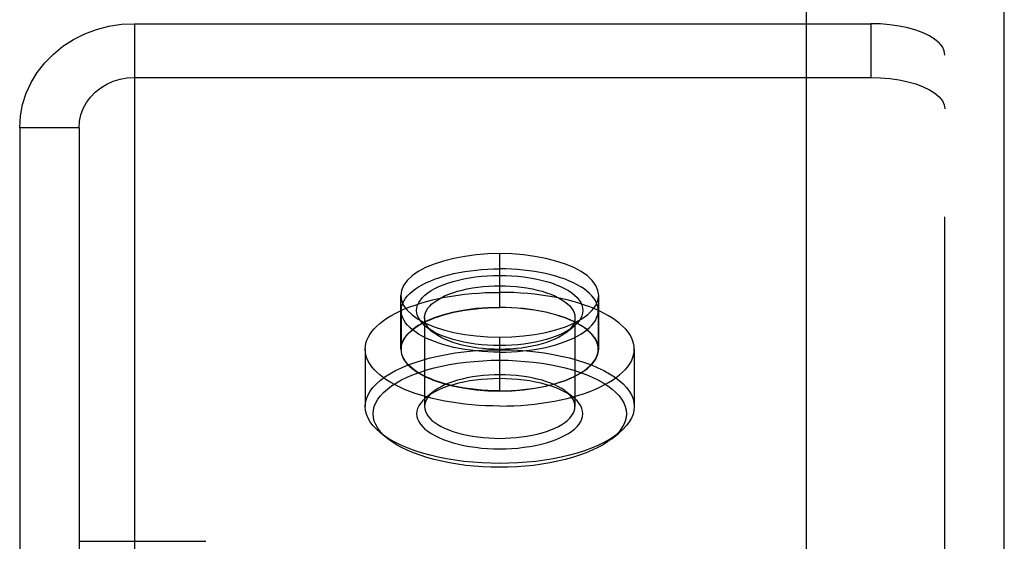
# Model space of a CAD drawing. Header units: inches. Extents: x 0 to 198, y 0 to 128.
# Tile 88 of 102: x 88.994 to 90.238, y 93.841 to 94.501. Entities that reach past the tile are written whole.
import ezdxf

# ---------------------------------------------------------------- set-up
doc = ezdxf.new("R2010")
doc.units = ezdxf.units.IN
doc.header["$LTSCALE"] = 10.872093
doc.header["$MEASUREMENT"] = 0
doc.linetypes.add('HIDDEN', pattern=[0.2, 0.1, -0.1])
doc.layers.get('0').update_dxf_attribs({"linetype": 'CONTINUOUS'})
doc.layers.add('02___PRT_ALL_AXES', color=7, linetype='CONTINUOUS')
doc.layers.add('DEFAULT_2', color=8, linetype='HIDDEN')

msp = doc.modelspace()

# ---------------------------------------------------------------- linework, layer by layer
at = {"color": 3, "linetype": 'Continuous'}
for p, q in [((89.9878, 89.2463), (89.9878, 99.725)), ((90.2378, 52.695), (90.2378, 98.8793))]:
    msp.add_line(p, q, dxfattribs=at)
at = {"layer": '02___PRT_ALL_AXES', "color": 8, "linetype": 'HIDDEN'}
for p, q in [((89.6003, 94.1371), (89.6003, 94.2051)), ((89.4753, 94.0843), (89.4753, 94.1522)), ((89.7253, 94.0843), (89.7253, 94.1522)), ((89.4758, 94.1332), (89.4758, 94.0843)), ((89.7248, 94.1332), (89.7248, 94.0843)), ((89.6003, 94.0314), (89.6003, 94.0994)), ((89.4303, 94.0843), (89.4303, 94.0118)), ((89.7703, 94.0843), (89.7703, 94.0118)), ((89.0688, 93.8415), (89.2288, 93.8415))]:
    msp.add_line(p, q, dxfattribs=at)
for points in [[(89.6003, 94.2051), (89.5851, 94.2047), (89.5704, 94.2035), (89.556, 94.2016), (89.5422, 94.199), (89.5293, 94.1957), (89.5174, 94.1918), (89.5067, 94.1873), (89.4974, 94.1823), (89.4896, 94.1768), (89.4834, 94.171), (89.4789, 94.1649), (89.4762, 94.1586), (89.4753, 94.1522)], [(89.7253, 94.1522), (89.7244, 94.1586), (89.7216, 94.1649), (89.7172, 94.171), (89.711, 94.1768), (89.7032, 94.1823), (89.6938, 94.1873), (89.6832, 94.1918), (89.6713, 94.1957), (89.6584, 94.199), (89.6446, 94.2016), (89.6302, 94.2035), (89.6155, 94.2047), (89.6003, 94.2051)], [(89.4758, 94.1332), (89.476, 94.1364), (89.4767, 94.1396), (89.4778, 94.1427), (89.4794, 94.1458), (89.4814, 94.1489), (89.4839, 94.1519), (89.4868, 94.1548), (89.49, 94.1577), (89.4937, 94.1604), (89.4978, 94.1631), (89.5023, 94.1657), (89.5071, 94.1681), (89.5123, 94.1704), (89.5177, 94.1726), (89.5235, 94.1746), (89.5296, 94.1765), (89.5359, 94.1782), (89.5424, 94.1798), (89.5492, 94.1812), (89.5561, 94.1824), (89.5632, 94.1834), (89.5705, 94.1843), (89.5778, 94.185), (89.5853, 94.1854), (89.5928, 94.1857), (89.6003, 94.1858)], [(89.7248, 94.1332), (89.7246, 94.1364), (89.7239, 94.1396), (89.7227, 94.1427), (89.7212, 94.1458), (89.7191, 94.1489), (89.7167, 94.1519), (89.7138, 94.1548), (89.7105, 94.1577), (89.7068, 94.1604), (89.7027, 94.1631), (89.6983, 94.1657), (89.6935, 94.1681), (89.6883, 94.1704), (89.6828, 94.1726), (89.6771, 94.1746), (89.671, 94.1765), (89.6647, 94.1782), (89.6581, 94.1798), (89.6514, 94.1812), (89.6444, 94.1824), (89.6373, 94.1834), (89.6301, 94.1843), (89.6227, 94.185), (89.6153, 94.1854), (89.6078, 94.1857), (89.6003, 94.1858)], [(89.4303, 94.0843), (89.4305, 94.088), (89.4312, 94.0918), (89.4324, 94.0955), (89.434, 94.0992), (89.4361, 94.1029), (89.4386, 94.1065), (89.4416, 94.11), (89.445, 94.1135), (89.4488, 94.1169), (89.4531, 94.1202), (89.4577, 94.1234), (89.4628, 94.1265), (89.4682, 94.1295), (89.474, 94.1323), (89.4801, 94.1351), (89.4865, 94.1377), (89.4933, 94.1401), (89.5004, 94.1424), (89.5077, 94.1445), (89.5153, 94.1465), (89.5231, 94.1483), (89.5311, 94.1499), (89.5394, 94.1513), (89.5478, 94.1526), (89.5563, 94.1537), (89.5649, 94.1545), (89.5737, 94.1552), (89.5825, 94.1557), (89.5914, 94.156), (89.6003, 94.1561)], [(89.4753, 94.1522), (89.4762, 94.1459), (89.4789, 94.1396), (89.4834, 94.1335), (89.4896, 94.1277), (89.4974, 94.1222), (89.5067, 94.1172), (89.5174, 94.1127), (89.5293, 94.1088), (89.5422, 94.1055), (89.556, 94.1029), (89.5704, 94.101), (89.5851, 94.0998), (89.6003, 94.0994)], [(89.7703, 94.0843), (89.7701, 94.088), (89.7694, 94.0918), (89.7682, 94.0955), (89.7666, 94.0992), (89.7645, 94.1029), (89.762, 94.1065), (89.759, 94.11), (89.7556, 94.1135), (89.7518, 94.1169), (89.7475, 94.1202), (89.7429, 94.1234), (89.7378, 94.1265), (89.7324, 94.1295), (89.7266, 94.1323), (89.7205, 94.1351), (89.714, 94.1377), (89.7073, 94.1401), (89.7002, 94.1424), (89.6929, 94.1445), (89.6853, 94.1465), (89.6775, 94.1483), (89.6694, 94.1499), (89.6612, 94.1513), (89.6528, 94.1526), (89.6443, 94.1537), (89.6356, 94.1545), (89.6269, 94.1552), (89.6181, 94.1557), (89.6092, 94.156), (89.6003, 94.1561)], [(89.6003, 94.0994), (89.6155, 94.0998), (89.6302, 94.101), (89.6446, 94.1029), (89.6584, 94.1055), (89.6713, 94.1088), (89.6832, 94.1127), (89.6938, 94.1172), (89.7032, 94.1222), (89.711, 94.1277), (89.7172, 94.1335), (89.7216, 94.1396), (89.7244, 94.1459), (89.7253, 94.1522)], [(89.6003, 94.1371), (89.5851, 94.1367), (89.5704, 94.1356), (89.556, 94.1337), (89.5422, 94.1311), (89.5293, 94.1277), (89.5174, 94.1238), (89.5067, 94.1193), (89.4974, 94.1143), (89.4896, 94.1088), (89.4834, 94.103), (89.4789, 94.0969), (89.4762, 94.0906), (89.4753, 94.0843)], [(89.4758, 94.0843), (89.476, 94.0875), (89.4767, 94.0906), (89.4778, 94.0938), (89.4794, 94.0969), (89.4814, 94.0999), (89.4839, 94.1029), (89.4868, 94.1059), (89.49, 94.1087), (89.4937, 94.1115), (89.4978, 94.1142), (89.5023, 94.1167), (89.5071, 94.1192), (89.5123, 94.1215), (89.5177, 94.1237), (89.5235, 94.1257), (89.5296, 94.1276), (89.5359, 94.1293), (89.5424, 94.1309), (89.5492, 94.1323), (89.5561, 94.1335), (89.5632, 94.1345), (89.5705, 94.1354), (89.5778, 94.136), (89.5853, 94.1365), (89.5928, 94.1368), (89.6003, 94.1369)], [(89.7253, 94.0843), (89.7244, 94.0906), (89.7216, 94.0969), (89.7172, 94.103), (89.711, 94.1088), (89.7032, 94.1143), (89.6938, 94.1193), (89.6832, 94.1238), (89.6713, 94.1277), (89.6584, 94.1311), (89.6446, 94.1337), (89.6302, 94.1356), (89.6155, 94.1367), (89.6003, 94.1371)], [(89.7248, 94.0843), (89.7246, 94.0875), (89.7239, 94.0906), (89.7227, 94.0938), (89.7212, 94.0969), (89.7191, 94.0999), (89.7167, 94.1029), (89.7138, 94.1059), (89.7105, 94.1087), (89.7068, 94.1115), (89.7027, 94.1142), (89.6983, 94.1167), (89.6935, 94.1192), (89.6883, 94.1215), (89.6828, 94.1237), (89.6771, 94.1257), (89.671, 94.1276), (89.6647, 94.1293), (89.6581, 94.1309), (89.6514, 94.1323), (89.6444, 94.1335), (89.6373, 94.1345), (89.6301, 94.1354), (89.6227, 94.136), (89.6153, 94.1365), (89.6078, 94.1368), (89.6003, 94.1369)], [(89.6003, 94.0806), (89.5928, 94.0807), (89.5853, 94.081), (89.5778, 94.0815), (89.5705, 94.0821), (89.5632, 94.083), (89.5561, 94.084), (89.5492, 94.0852), (89.5424, 94.0866), (89.5359, 94.0882), (89.5296, 94.0899), (89.5235, 94.0918), (89.5177, 94.0938), (89.5123, 94.096), (89.5071, 94.0983), (89.5023, 94.1008), (89.4978, 94.1033), (89.4937, 94.106), (89.49, 94.1088), (89.4868, 94.1116), (89.4839, 94.1146), (89.4814, 94.1176), (89.4794, 94.1206), (89.4778, 94.1237), (89.4767, 94.1269), (89.476, 94.13), (89.4758, 94.1332)], [(89.6003, 94.0806), (89.6078, 94.0807), (89.6153, 94.081), (89.6227, 94.0815), (89.6301, 94.0821), (89.6373, 94.083), (89.6444, 94.084), (89.6514, 94.0852), (89.6581, 94.0866), (89.6647, 94.0882), (89.671, 94.0899), (89.6771, 94.0918), (89.6828, 94.0938), (89.6883, 94.096), (89.6935, 94.0983), (89.6983, 94.1008), (89.7027, 94.1033), (89.7068, 94.106), (89.7105, 94.1088), (89.7138, 94.1116), (89.7167, 94.1146), (89.7191, 94.1176), (89.7212, 94.1206), (89.7227, 94.1237), (89.7239, 94.1269), (89.7246, 94.13), (89.7248, 94.1332)], [(89.6003, 94.0124), (89.5914, 94.0125), (89.5825, 94.0128), (89.5737, 94.0133), (89.5649, 94.014), (89.5563, 94.0149), (89.5478, 94.0159), (89.5394, 94.0172), (89.5311, 94.0186), (89.5231, 94.0203), (89.5153, 94.0221), (89.5077, 94.024), (89.5004, 94.0262), (89.4933, 94.0284), (89.4865, 94.0309), (89.4801, 94.0335), (89.474, 94.0362), (89.4682, 94.0391), (89.4628, 94.042), (89.4577, 94.0451), (89.4531, 94.0484), (89.4488, 94.0517), (89.445, 94.0551), (89.4416, 94.0585), (89.4386, 94.0621), (89.4361, 94.0657), (89.434, 94.0693), (89.4324, 94.073), (89.4312, 94.0768), (89.4305, 94.0805), (89.4303, 94.0843)], [(89.4753, 94.0843), (89.4762, 94.0779), (89.4789, 94.0716), (89.4834, 94.0655), (89.4896, 94.0597), (89.4974, 94.0543), (89.5067, 94.0492), (89.5174, 94.0447), (89.5293, 94.0408), (89.5422, 94.0375), (89.556, 94.0349), (89.5704, 94.033), (89.5851, 94.0318), (89.6003, 94.0314)], [(89.6003, 94.0317), (89.5928, 94.0318), (89.5853, 94.032), (89.5778, 94.0325), (89.5705, 94.0332), (89.5632, 94.034), (89.5561, 94.0351), (89.5492, 94.0363), (89.5424, 94.0377), (89.5359, 94.0392), (89.5296, 94.041), (89.5235, 94.0429), (89.5177, 94.0449), (89.5123, 94.0471), (89.5071, 94.0494), (89.5023, 94.0518), (89.4978, 94.0544), (89.4937, 94.0571), (89.49, 94.0598), (89.4868, 94.0627), (89.4839, 94.0656), (89.4814, 94.0686), (89.4794, 94.0717), (89.4778, 94.0748), (89.4767, 94.0779), (89.476, 94.0811), (89.4758, 94.0843)], [(89.6003, 94.0314), (89.6155, 94.0318), (89.6302, 94.033), (89.6446, 94.0349), (89.6584, 94.0375), (89.6713, 94.0408), (89.6832, 94.0447), (89.6938, 94.0492), (89.7032, 94.0543), (89.711, 94.0597), (89.7172, 94.0655), (89.7216, 94.0716), (89.7244, 94.0779), (89.7253, 94.0843)], [(89.6003, 94.0317), (89.6078, 94.0318), (89.6153, 94.032), (89.6227, 94.0325), (89.6301, 94.0332), (89.6373, 94.034), (89.6444, 94.0351), (89.6514, 94.0363), (89.6581, 94.0377), (89.6647, 94.0392), (89.671, 94.041), (89.6771, 94.0429), (89.6828, 94.0449), (89.6883, 94.0471), (89.6935, 94.0494), (89.6983, 94.0518), (89.7027, 94.0544), (89.7068, 94.0571), (89.7105, 94.0598), (89.7138, 94.0627), (89.7167, 94.0656), (89.7191, 94.0686), (89.7212, 94.0717), (89.7227, 94.0748), (89.7239, 94.0779), (89.7246, 94.0811), (89.7248, 94.0843)], [(89.6003, 94.0124), (89.6092, 94.0125), (89.6181, 94.0128), (89.6269, 94.0133), (89.6356, 94.014), (89.6443, 94.0149), (89.6528, 94.0159), (89.6612, 94.0172), (89.6694, 94.0186), (89.6775, 94.0203), (89.6853, 94.0221), (89.6929, 94.024), (89.7002, 94.0262), (89.7073, 94.0284), (89.714, 94.0309), (89.7205, 94.0335), (89.7266, 94.0362), (89.7324, 94.0391), (89.7378, 94.042), (89.7429, 94.0451), (89.7475, 94.0484), (89.7518, 94.0517), (89.7556, 94.0551), (89.759, 94.0585), (89.762, 94.0621), (89.7645, 94.0657), (89.7666, 94.0693), (89.7682, 94.073), (89.7694, 94.0768), (89.7701, 94.0805), (89.7703, 94.0843)]]:
    msp.add_lwpolyline(points, dxfattribs=at)
at = {"layer": 'DEFAULT_2', "color": 8, "linetype": 'HIDDEN'}
for p, q in [((89.1388, 94.4956), (90.069, 94.4956)), ((89.1388, 94.4956), (89.1388, 94.4277)), ((90.069, 94.4956), (90.069, 94.4277)), ((90.1628, 93.1645), (90.1628, 94.456)), ((89.1388, 94.4277), (90.069, 94.4277)), ((89.1388, 94.4277), (89.1388, 91.8306)), ((89.0688, 94.3642), (88.9938, 94.3642)), ((88.9938, 94.3642), (88.9938, 91.8941)), ((89.0688, 94.3642), (89.0688, 91.8941)), ((89.5053, 94.1242), (89.5053, 94.0118)), ((89.6953, 94.1242), (89.6953, 94.0118)), ((89.5162, 94.1054), (89.5074, 94.1125)), ((89.6843, 94.1054), (89.6932, 94.1125)), ((89.5162, 94.0305), (89.5074, 94.0234)), ((89.6843, 94.0305), (89.6932, 94.0234)), ((89.4587, 93.9712), (89.4499, 93.9783)), ((89.7418, 93.9712), (89.7507, 93.9783))]:
    msp.add_line(p, q, dxfattribs=at)
for points in [[(88.9938, 94.3642), (88.9947, 94.379), (88.9974, 94.3935), (89.0019, 94.4076), (89.0081, 94.4212), (89.016, 94.4341), (89.0254, 94.4461), (89.0363, 94.4571), (89.0484, 94.467), (89.0616, 94.4755), (89.0759, 94.4826), (89.0909, 94.4882), (89.1065, 94.4923), (89.1225, 94.4948), (89.1388, 94.4956)], [(90.1628, 94.456), (90.162, 94.4612), (90.1596, 94.4663), (90.1556, 94.4712), (90.1502, 94.4758), (90.1434, 94.4801), (90.1353, 94.484), (90.1261, 94.4874), (90.1159, 94.4903), (90.1049, 94.4926), (90.0933, 94.4943), (90.0814, 94.4953), (90.069, 94.4956)], [(89.0688, 94.3642), (89.0694, 94.3726), (89.0712, 94.3806), (89.0741, 94.3885), (89.0782, 94.3959), (89.0833, 94.4028), (89.0893, 94.4091), (89.0962, 94.4145), (89.1038, 94.4192), (89.112, 94.4228), (89.1207, 94.4255), (89.1296, 94.4271), (89.1388, 94.4277)], [(90.069, 94.4277), (90.0814, 94.4273), (90.0933, 94.4263), (90.1049, 94.4246), (90.1159, 94.4223), (90.1261, 94.4195), (90.1353, 94.416), (90.1434, 94.4121), (90.1502, 94.4078), (90.1556, 94.4032), (90.1596, 94.3983), (90.162, 94.3932), (90.1628, 94.388)], [(89.5074, 94.1125), (89.5057, 94.1139), (89.5026, 94.117), (89.5, 94.1201), (89.4979, 94.1233), (89.4965, 94.1266), (89.4956, 94.1299), (89.4953, 94.1332), (89.4956, 94.1365), (89.4965, 94.1398), (89.4979, 94.1431), (89.5, 94.1463), (89.5026, 94.1495), (89.5057, 94.1525), (89.5094, 94.1554), (89.5136, 94.1583), (89.5183, 94.1609), (89.5234, 94.1634), (89.529, 94.1658), (89.5349, 94.1679), (89.5413, 94.1699), (89.548, 94.1717), (89.555, 94.1733), (89.5623, 94.1746), (89.5697, 94.1757), (89.5773, 94.1765), (89.585, 94.1771), (89.5926, 94.1775), (89.6003, 94.1776)], [(89.6003, 94.1776), (89.6079, 94.1775), (89.6156, 94.1771), (89.6233, 94.1765), (89.6308, 94.1757), (89.6383, 94.1746), (89.6456, 94.1733), (89.6526, 94.1717), (89.6593, 94.1699), (89.6656, 94.168), (89.6716, 94.1658), (89.6772, 94.1634), (89.6823, 94.1609), (89.687, 94.1583), (89.6912, 94.1555), (89.6948, 94.1525), (89.698, 94.1495), (89.7006, 94.1463), (89.7026, 94.1431), (89.7041, 94.1398), (89.705, 94.1365), (89.7053, 94.1332), (89.705, 94.1299), (89.7041, 94.1266), (89.7026, 94.1233), (89.7006, 94.1201), (89.698, 94.117), (89.6948, 94.1139), (89.6932, 94.1125)], [(89.5053, 94.1242), (89.5056, 94.1272), (89.5064, 94.1301), (89.5077, 94.1331), (89.5095, 94.136), (89.5119, 94.1388), (89.5147, 94.1416), (89.5181, 94.1443), (89.5219, 94.1468), (89.5261, 94.1492), (89.5307, 94.1515), (89.5358, 94.1536), (89.5412, 94.1556), (89.5469, 94.1574), (89.553, 94.159), (89.5593, 94.1604), (89.5659, 94.1616), (89.5726, 94.1626), (89.5795, 94.1633), (89.5864, 94.1639), (89.5934, 94.1642), (89.6003, 94.1643)], [(89.6003, 94.1643), (89.6072, 94.1642), (89.6141, 94.1639), (89.6211, 94.1633), (89.6279, 94.1626), (89.6347, 94.1616), (89.6412, 94.1604), (89.6476, 94.159), (89.6537, 94.1574), (89.6594, 94.1556), (89.6648, 94.1536), (89.6698, 94.1515), (89.6745, 94.1492), (89.6787, 94.1468), (89.6825, 94.1443), (89.6858, 94.1416), (89.6887, 94.1389), (89.691, 94.136), (89.6929, 94.1331), (89.6942, 94.1301), (89.695, 94.1272), (89.6953, 94.1242)], [(89.5162, 94.1054), (89.5147, 94.1067), (89.5119, 94.1095), (89.5095, 94.1123), (89.5077, 94.1152), (89.5064, 94.1182), (89.5056, 94.1211), (89.5053, 94.1242)], [(89.6953, 94.1242), (89.695, 94.1211), (89.6942, 94.1182), (89.6929, 94.1152), (89.6911, 94.1123), (89.6887, 94.1095), (89.6858, 94.1067), (89.6843, 94.1054)], [(89.6003, 94.0888), (89.5926, 94.089), (89.585, 94.0893), (89.5773, 94.0899), (89.5697, 94.0908), (89.5623, 94.0919), (89.555, 94.0932), (89.548, 94.0947), (89.5413, 94.0965), (89.535, 94.0985), (89.529, 94.1006), (89.5234, 94.103), (89.5183, 94.1055), (89.5136, 94.1082), (89.5094, 94.111), (89.5074, 94.1125)], [(89.6932, 94.1125), (89.6912, 94.111), (89.687, 94.1082), (89.6823, 94.1055), (89.6772, 94.103), (89.6716, 94.1006), (89.6656, 94.0985), (89.6593, 94.0965), (89.6526, 94.0947), (89.6456, 94.0932), (89.6383, 94.0919), (89.6309, 94.0908), (89.6233, 94.0899), (89.6156, 94.0893), (89.608, 94.089), (89.6003, 94.0888)], [(89.6003, 94.084), (89.5934, 94.0841), (89.5864, 94.0844), (89.5795, 94.085), (89.5726, 94.0857), (89.5659, 94.0867), (89.5593, 94.0879), (89.553, 94.0893), (89.5469, 94.0909), (89.5412, 94.0927), (89.5358, 94.0947), (89.5307, 94.0968), (89.5261, 94.0991), (89.5219, 94.1015), (89.5181, 94.104), (89.5162, 94.1054)], [(89.6843, 94.1054), (89.6825, 94.104), (89.6787, 94.1015), (89.6745, 94.0991), (89.6698, 94.0968), (89.6648, 94.0947), (89.6594, 94.0927), (89.6537, 94.0909), (89.6476, 94.0893), (89.6413, 94.0879), (89.6347, 94.0867), (89.6279, 94.0857), (89.6211, 94.085), (89.6141, 94.0844), (89.6072, 94.0841), (89.6003, 94.084)], [(89.4303, 94.0118), (89.4307, 94.0167), (89.4319, 94.0216), (89.4339, 94.0264), (89.4366, 94.0312), (89.4401, 94.0359), (89.4444, 94.0405), (89.4494, 94.0449), (89.4551, 94.0492), (89.4615, 94.0533), (89.4686, 94.0572), (89.4762, 94.0609), (89.4845, 94.0644), (89.4933, 94.0676), (89.5025, 94.0706), (89.5123, 94.0732), (89.5225, 94.0756), (89.533, 94.0777), (89.5438, 94.0795), (89.5549, 94.081), (89.5661, 94.0822), (89.5775, 94.083), (89.5889, 94.0835), (89.6003, 94.0836)], [(89.6003, 94.0836), (89.6117, 94.0835), (89.6231, 94.083), (89.6344, 94.0822), (89.6457, 94.081), (89.6568, 94.0795), (89.6676, 94.0777), (89.6781, 94.0756), (89.6883, 94.0732), (89.698, 94.0706), (89.7073, 94.0676), (89.7161, 94.0644), (89.7243, 94.0609), (89.732, 94.0572), (89.739, 94.0533), (89.7454, 94.0492), (89.7511, 94.0449), (89.7561, 94.0405), (89.7604, 94.0359), (89.764, 94.0312), (89.7667, 94.0264), (89.7687, 94.0216), (89.7699, 94.0167), (89.7703, 94.0118)], [(89.4587, 93.9712), (89.4536, 93.9757), (89.4496, 93.98), (89.4462, 93.9844), (89.4436, 93.9889), (89.4418, 93.9935), (89.4407, 93.9981), (89.4403, 94.0027), (89.4407, 94.0073), (89.4418, 94.0119), (89.4436, 94.0165), (89.4462, 94.021), (89.4496, 94.0254), (89.4536, 94.0297), (89.4583, 94.0339), (89.4637, 94.0379), (89.4697, 94.0418), (89.4763, 94.0455), (89.4835, 94.0489), (89.4913, 94.0522), (89.4996, 94.0552), (89.5083, 94.058), (89.5175, 94.0606), (89.527, 94.0628), (89.5369, 94.0648), (89.5471, 94.0665), (89.5576, 94.0679), (89.5681, 94.0689), (89.5788, 94.0697), (89.5895, 94.0702), (89.6003, 94.0703)], [(89.6003, 94.0703), (89.611, 94.0702), (89.6217, 94.0697), (89.6324, 94.0689), (89.643, 94.0679), (89.6534, 94.0665), (89.6636, 94.0648), (89.6735, 94.0628), (89.6831, 94.0606), (89.6923, 94.058), (89.701, 94.0552), (89.7093, 94.0522), (89.717, 94.0489), (89.7242, 94.0455), (89.7309, 94.0418), (89.7369, 94.0379), (89.7423, 94.0339), (89.747, 94.0297), (89.751, 94.0254), (89.7543, 94.021), (89.7569, 94.0165), (89.7588, 94.0119), (89.7599, 94.0073), (89.7603, 94.0027), (89.7599, 93.9981), (89.7588, 93.9935), (89.7569, 93.9889), (89.7543, 93.9844), (89.751, 93.98), (89.747, 93.9757), (89.7418, 93.9712)], [(89.6003, 94.0471), (89.5926, 94.047), (89.585, 94.0466), (89.5773, 94.046), (89.5697, 94.0452), (89.5623, 94.0441), (89.555, 94.0427), (89.548, 94.0412), (89.5413, 94.0394), (89.5349, 94.0374), (89.529, 94.0353), (89.5234, 94.0329), (89.5183, 94.0304), (89.5136, 94.0278), (89.5094, 94.0249), (89.5074, 94.0234)], [(89.6003, 94.0519), (89.5934, 94.0518), (89.5864, 94.0515), (89.5795, 94.0509), (89.5726, 94.0502), (89.5659, 94.0492), (89.5593, 94.048), (89.553, 94.0466), (89.5469, 94.045), (89.5412, 94.0432), (89.5358, 94.0412), (89.5307, 94.0391), (89.5261, 94.0368), (89.5219, 94.0344), (89.5181, 94.0319), (89.5162, 94.0305)], [(89.6843, 94.0305), (89.6825, 94.0319), (89.6787, 94.0344), (89.6745, 94.0368), (89.6698, 94.0391), (89.6648, 94.0412), (89.6594, 94.0432), (89.6537, 94.045), (89.6476, 94.0466), (89.6412, 94.048), (89.6347, 94.0492), (89.6279, 94.0502), (89.6211, 94.0509), (89.6141, 94.0515), (89.6072, 94.0518), (89.6003, 94.0519)], [(89.6932, 94.0234), (89.6912, 94.0249), (89.687, 94.0278), (89.6823, 94.0304), (89.6772, 94.0329), (89.6716, 94.0353), (89.6656, 94.0374), (89.6593, 94.0394), (89.6526, 94.0412), (89.6456, 94.0427), (89.6383, 94.0441), (89.6308, 94.0452), (89.6233, 94.046), (89.6156, 94.0466), (89.6079, 94.047), (89.6003, 94.0471)], [(89.5074, 94.0234), (89.5057, 94.022), (89.5026, 94.019), (89.5, 94.0158), (89.4979, 94.0126), (89.4965, 94.0093), (89.4956, 94.006), (89.4953, 94.0027), (89.4956, 93.9994), (89.4965, 93.9961), (89.4979, 93.9928), (89.5, 93.9896), (89.5026, 93.9865), (89.5057, 93.9834), (89.5094, 93.9805), (89.5136, 93.9777), (89.5183, 93.975), (89.5234, 93.9725), (89.529, 93.9701), (89.535, 93.968), (89.5413, 93.966), (89.548, 93.9642), (89.555, 93.9627), (89.5623, 93.9613), (89.5697, 93.9603), (89.5773, 93.9594), (89.585, 93.9588), (89.5926, 93.9584), (89.6003, 93.9583)], [(89.5162, 94.0305), (89.5147, 94.0292), (89.5119, 94.0265), (89.5095, 94.0236), (89.5077, 94.0207), (89.5064, 94.0178), (89.5056, 94.0148), (89.5053, 94.0118)], [(89.6003, 93.9583), (89.608, 93.9584), (89.6156, 93.9588), (89.6233, 93.9594), (89.6309, 93.9603), (89.6383, 93.9613), (89.6456, 93.9627), (89.6526, 93.9642), (89.6593, 93.966), (89.6656, 93.968), (89.6716, 93.9701), (89.6772, 93.9725), (89.6823, 93.975), (89.687, 93.9777), (89.6912, 93.9805), (89.6948, 93.9834), (89.698, 93.9865), (89.7006, 93.9896), (89.7026, 93.9928), (89.7041, 93.9961), (89.705, 93.9994), (89.7053, 94.0027), (89.705, 94.006), (89.7041, 94.0093), (89.7026, 94.0126), (89.7006, 94.0158), (89.698, 94.019), (89.6948, 94.022), (89.6932, 94.0234)], [(89.6953, 94.0118), (89.695, 94.0148), (89.6942, 94.0178), (89.6929, 94.0207), (89.691, 94.0236), (89.6887, 94.0265), (89.6858, 94.0292), (89.6843, 94.0305)], [(89.4499, 93.9783), (89.4444, 93.9831), (89.4401, 93.9877), (89.4366, 93.9923), (89.4339, 93.9971), (89.4319, 94.002), (89.4307, 94.0069), (89.4303, 94.0118)], [(89.5053, 94.0118), (89.5056, 94.0088), (89.5064, 94.0058), (89.5077, 94.0028), (89.5095, 93.9999), (89.5119, 93.9971), (89.5147, 93.9943), (89.5181, 93.9917), (89.5219, 93.9891), (89.5261, 93.9867), (89.5307, 93.9844), (89.5358, 93.9823), (89.5412, 93.9803), (89.5469, 93.9786), (89.553, 93.977), (89.5593, 93.9755), (89.5659, 93.9743), (89.5726, 93.9734), (89.5795, 93.9726), (89.5864, 93.9721), (89.5934, 93.9717), (89.6003, 93.9716)], [(89.6003, 93.9716), (89.6072, 93.9717), (89.6141, 93.9721), (89.6211, 93.9726), (89.6279, 93.9734), (89.6347, 93.9743), (89.6413, 93.9755), (89.6476, 93.977), (89.6537, 93.9786), (89.6594, 93.9803), (89.6648, 93.9823), (89.6698, 93.9844), (89.6745, 93.9867), (89.6787, 93.9891), (89.6825, 93.9917), (89.6858, 93.9943), (89.6887, 93.9971), (89.6911, 93.9999), (89.6929, 94.0028), (89.6942, 94.0058), (89.695, 94.0088), (89.6953, 94.0118)], [(89.7703, 94.0118), (89.7699, 94.0069), (89.7687, 94.002), (89.7667, 93.9971), (89.764, 93.9923), (89.7604, 93.9877), (89.7562, 93.9831), (89.7507, 93.9783)], [(89.6003, 93.9399), (89.5889, 93.9401), (89.5775, 93.9406), (89.5661, 93.9414), (89.5549, 93.9425), (89.5438, 93.944), (89.533, 93.9458), (89.5225, 93.9479), (89.5123, 93.9503), (89.5025, 93.953), (89.4933, 93.956), (89.4845, 93.9592), (89.4762, 93.9626), (89.4686, 93.9663), (89.4615, 93.9703), (89.4551, 93.9744), (89.4499, 93.9783)], [(89.7507, 93.9783), (89.7454, 93.9744), (89.739, 93.9703), (89.732, 93.9663), (89.7243, 93.9626), (89.7161, 93.9592), (89.7073, 93.956), (89.698, 93.953), (89.6883, 93.9503), (89.6781, 93.9479), (89.6676, 93.9458), (89.6568, 93.944), (89.6457, 93.9425), (89.6344, 93.9414), (89.6231, 93.9406), (89.6117, 93.9401), (89.6003, 93.9399)], [(89.6003, 93.9351), (89.5895, 93.9352), (89.5788, 93.9357), (89.5681, 93.9365), (89.5576, 93.9375), (89.5471, 93.9389), (89.537, 93.9406), (89.527, 93.9426), (89.5175, 93.9449), (89.5083, 93.9474), (89.4996, 93.9502), (89.4913, 93.9532), (89.4835, 93.9565), (89.4763, 93.96), (89.4697, 93.9636), (89.4637, 93.9675), (89.4587, 93.9712)], [(89.7418, 93.9712), (89.7369, 93.9675), (89.7309, 93.9636), (89.7242, 93.96), (89.717, 93.9565), (89.7093, 93.9532), (89.701, 93.9502), (89.6923, 93.9474), (89.6831, 93.9449), (89.6735, 93.9426), (89.6636, 93.9406), (89.6534, 93.9389), (89.643, 93.9375), (89.6324, 93.9365), (89.6217, 93.9357), (89.611, 93.9352), (89.6003, 93.9351)]]:
    msp.add_lwpolyline(points, dxfattribs=at)

doc.saveas('drawing.dxf')
